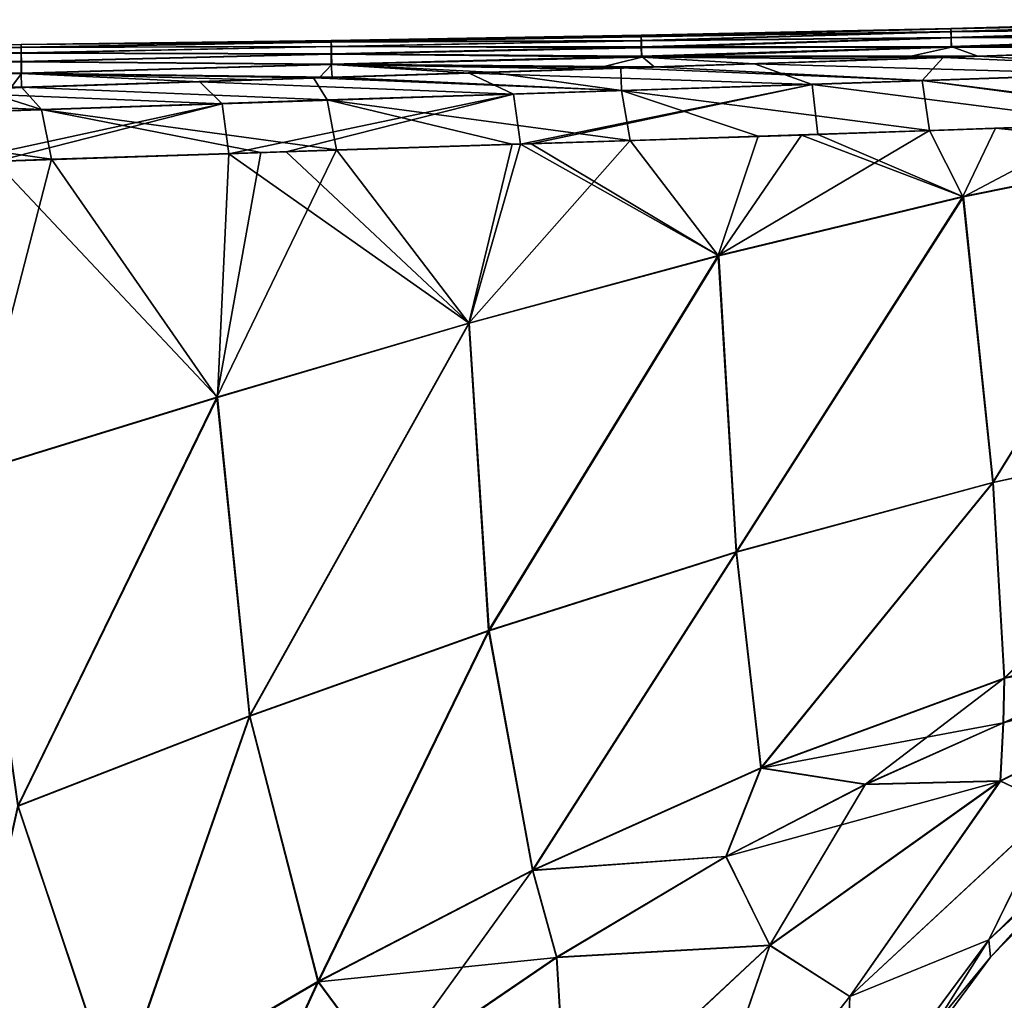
# Model space of a CAD drawing. Header units: millimetres. Extents: x -71 to 126, y -35 to 75.
# Tile 141 of 178: x 18 to 27, y 62 to 71. Entities that reach past the tile are written whole.
import ezdxf

# ---------------------------------------------------------------- set-up
doc = ezdxf.new("R2010")
doc.units = ezdxf.units.MM
doc.header["$LTSCALE"] = 52.536866
for name, color, linetype in [('181', 7, 'CONTINUOUS'), ('182', 7, 'CONTINUOUS'), ('183', 7, 'CONTINUOUS'), ('186', 7, 'CONTINUOUS'), ('188', 7, 'CONTINUOUS'), ('189', 7, 'CONTINUOUS'), ('193', 7, 'CONTINUOUS'), ('216', 7, 'CONTINUOUS'), ('221', 7, 'CONTINUOUS')]:
    doc.layers.add(name, color=color, linetype=linetype)

msp = doc.modelspace()

# ---------------------------------------------------------------- linework, layer by layer
at = {"layer": '181', "linetype": 'Continuous'}
for points in [[(25.5023, 69.9751, 13.9412), (26.9166, 69.3722, 13.6435), (28.2357, 70.0707, 13.4156), (25.5023, 69.9751, 13.9412)], [(26.9166, 69.3722, 13.6435), (29.1992, 69.8314, 13.2788), (28.2357, 70.0707, 13.4156), (26.9166, 69.3722, 13.6435)], [(22.7236, 69.8842, 14.6911), (24.5427, 68.7981, 14.1748), (25.3451, 69.9698, 13.9777), (22.7236, 69.8842, 14.6911)], [(24.5427, 68.7981, 14.1748), (26.9166, 69.3722, 13.6435), (25.3451, 69.9698, 13.9777), (24.5427, 68.7981, 14.1748)], [(25.3451, 69.9698, 13.9777), (26.9166, 69.3722, 13.6435), (25.5023, 69.9751, 13.9412), (25.3451, 69.9698, 13.9777)], [(19.7926, 69.7887, 15.733), (22.1232, 68.1437, 14.8827), (20.3474, 69.8068, 15.5151), (19.7926, 69.7887, 15.733)], [(20.3474, 69.8068, 15.5151), (22.1232, 68.1437, 14.8827), (22.6217, 69.8809, 14.7229), (20.3474, 69.8068, 15.5151)], [(22.1232, 68.1437, 14.8827), (24.5427, 68.7981, 14.1748), (22.6217, 69.8809, 14.7229), (22.1232, 68.1437, 14.8827)], [(22.6217, 69.8809, 14.7229), (24.5427, 68.7981, 14.1748), (22.7236, 69.8842, 14.6911), (22.6217, 69.8809, 14.7229)], [(17.2889, 66.6863, 16.8435), (19.6813, 67.4233, 15.7776), (17.5267, 69.7125, 16.7292), (17.2889, 66.6863, 16.8435)], [(17.5267, 69.7125, 16.7292), (19.6813, 67.4233, 15.7776), (19.7926, 69.7887, 15.733), (17.5267, 69.7125, 16.7292)], [(19.6813, 67.4233, 15.7776), (22.1232, 68.1437, 14.8827), (19.7926, 69.7887, 15.733), (19.6813, 67.4233, 15.7776)]]:
    msp.add_3dface(points, dxfattribs=at)
at = {"layer": '182', "linetype": 'Continuous'}
for points in [[(29.1992, 69.8314, 13.2788), (26.9166, 69.3722, 13.6435), (27.2043, 66.5981, 12.7996), (29.1992, 69.8314, 13.2788)], [(29.7781, 67.1564, 12.347), (29.1992, 69.8314, 13.2788), (27.2043, 66.5981, 12.7996), (29.7781, 67.1564, 12.347)], [(26.9166, 69.3722, 13.6435), (24.5427, 68.7981, 14.1748), (24.7165, 65.9237, 13.4381), (26.9166, 69.3722, 13.6435)], [(27.2043, 66.5981, 12.7996), (26.9166, 69.3722, 13.6435), (24.7165, 65.9237, 13.4381), (27.2043, 66.5981, 12.7996)], [(24.5427, 68.7981, 14.1748), (22.1232, 68.1437, 14.8827), (22.3151, 65.161, 14.2463), (24.5427, 68.7981, 14.1748)], [(24.7165, 65.9237, 13.4381), (24.5427, 68.7981, 14.1748), (22.3151, 65.161, 14.2463), (24.7165, 65.9237, 13.4381)], [(22.1232, 68.1437, 14.8827), (19.6813, 67.4233, 15.7776), (19.996, 64.3329, 15.2101), (22.1232, 68.1437, 14.8827)], [(22.3151, 65.161, 14.2463), (22.1232, 68.1437, 14.8827), (19.996, 64.3329, 15.2101), (22.3151, 65.161, 14.2463)], [(19.6813, 67.4233, 15.7776), (17.2889, 66.6863, 16.8435), (17.7496, 63.4596, 16.3206), (19.6813, 67.4233, 15.7776)], [(19.996, 64.3329, 15.2101), (19.6813, 67.4233, 15.7776), (17.7496, 63.4596, 16.3206), (19.996, 64.3329, 15.2101)], [(29.7781, 67.1564, 12.347), (27.2043, 66.5981, 12.7996), (27.314, 64.6987, 10.6168), (29.7781, 67.1564, 12.347)], [(27.2043, 66.5981, 12.7996), (24.7165, 65.9237, 13.4381), (24.9557, 63.8288, 11.4393), (27.2043, 66.5981, 12.7996)], [(27.314, 64.6987, 10.6168), (27.2043, 66.5981, 12.7996), (24.9557, 63.8288, 11.4393), (27.314, 64.6987, 10.6168)], [(24.7165, 65.9237, 13.4381), (22.3151, 65.161, 14.2463), (22.7401, 62.8364, 12.4564), (24.7165, 65.9237, 13.4381)], [(24.9557, 63.8288, 11.4393), (24.7165, 65.9237, 13.4381), (22.7401, 62.8364, 12.4564), (24.9557, 63.8288, 11.4393)], [(22.3151, 65.161, 14.2463), (19.996, 64.3329, 15.2101), (20.6598, 61.755, 13.624), (22.3151, 65.161, 14.2463)], [(22.7401, 62.8364, 12.4564), (22.3151, 65.161, 14.2463), (20.6598, 61.755, 13.624), (22.7401, 62.8364, 12.4564)], [(29.9101, 65.1627, 8.7662), (27.314, 64.6987, 10.6168), (27.3044, 64.2669, 9.4515), (29.9101, 65.1627, 8.7662)], [(27.314, 64.6987, 10.6168), (24.9557, 63.8288, 11.4393), (27.3044, 64.2669, 9.4515), (27.314, 64.6987, 10.6168)], [(19.996, 64.3329, 15.2101), (17.7496, 63.4596, 16.3206), (18.702, 60.6134, 14.9023), (19.996, 64.3329, 15.2101)], [(20.6598, 61.755, 13.624), (19.996, 64.3329, 15.2101), (18.702, 60.6134, 14.9023), (20.6598, 61.755, 13.624)], [(27.3044, 64.2669, 9.4515), (24.9557, 63.8288, 11.4393), (25.9685, 63.6701, 9.9423), (27.3044, 64.2669, 9.4515)], [(24.9557, 63.8288, 11.4393), (22.7401, 62.8364, 12.4564), (24.6151, 62.9705, 10.5412), (24.9557, 63.8288, 11.4393)], [(25.9685, 63.6701, 9.9423), (24.9557, 63.8288, 11.4393), (24.6151, 62.9705, 10.5412), (25.9685, 63.6701, 9.9423)], [(18.702, 60.6134, 14.9023), (17.7496, 63.4596, 16.3206), (16.8513, 59.4399, 16.2626), (18.702, 60.6134, 14.9023)], [(24.6151, 62.9705, 10.5412), (22.7401, 62.8364, 12.4564), (22.9727, 61.9921, 11.4099), (24.6151, 62.9705, 10.5412)], [(22.7401, 62.8364, 12.4564), (20.6598, 61.755, 13.624), (22.9727, 61.9921, 11.4099), (22.7401, 62.8364, 12.4564)], [(22.9727, 61.9921, 11.4099), (20.6598, 61.755, 13.624), (21.3196, 60.8633, 12.4443), (22.9727, 61.9921, 11.4099)], [(20.6598, 61.755, 13.624), (18.702, 60.6134, 14.9023), (19.6681, 59.5945, 13.6383), (20.6598, 61.755, 13.624)], [(21.3196, 60.8633, 12.4443), (20.6598, 61.755, 13.624), (19.6681, 59.5945, 13.6383), (21.3196, 60.8633, 12.4443)]]:
    msp.add_3dface(points, dxfattribs=at)
at = {"layer": '183', "linetype": 'Continuous'}
for points in [[(29.9101, 65.1627, 8.7662), (27.3044, 64.2669, 9.4515), (29.7751, 64.9408, 6.7272), (29.9101, 65.1627, 8.7662)], [(29.7751, 64.9408, 6.7272), (27.3044, 64.2669, 9.4515), (27.2747, 63.7027, 7.5161), (29.7751, 64.9408, 6.7272)], [(27.799, 63.4546, 5.1821), (29.7751, 64.9408, 6.7272), (27.2747, 63.7027, 7.5161), (27.799, 63.4546, 5.1821)], [(27.3044, 64.2669, 9.4515), (25.9685, 63.6701, 9.9423), (27.2747, 63.7027, 7.5161), (27.3044, 64.2669, 9.4515)], [(28.7944, 63.7661, 2.1098), (27.1612, 62.1618, 2.399), (28.9726, 63.8249, -0.0003), (28.7944, 63.7661, 2.1098)], [(28.9726, 63.8249, -0.0003), (27.1612, 62.1618, 2.399), (27.1781, 61.9954, -0.0002), (28.9726, 63.8249, -0.0003)], [(25.9685, 63.6701, 9.9423), (24.6151, 62.9705, 10.5412), (27.2747, 63.7027, 7.5161), (25.9685, 63.6701, 9.9423)], [(27.2747, 63.7027, 7.5161), (24.6151, 62.9705, 10.5412), (25.0399, 62.1077, 8.5221), (27.2747, 63.7027, 7.5161)], [(25.8145, 61.6131, 5.9759), (27.2747, 63.7027, 7.5161), (25.0399, 62.1077, 8.5221), (25.8145, 61.6131, 5.9759)], [(25.8145, 61.6131, 5.9759), (27.799, 63.4546, 5.1821), (27.2747, 63.7027, 7.5161), (25.8145, 61.6131, 5.9759)], [(28.7944, 63.7661, 2.1098), (27.799, 63.4546, 5.1821), (27.1612, 62.1618, 2.399), (28.7944, 63.7661, 2.1098)], [(27.799, 63.4546, 5.1821), (25.8145, 61.6131, 5.9759), (27.1612, 62.1618, 2.399), (27.799, 63.4546, 5.1821)], [(24.6151, 62.9705, 10.5412), (22.9727, 61.9921, 11.4099), (25.0399, 62.1077, 8.5221), (24.6151, 62.9705, 10.5412)], [(25.0399, 62.1077, 8.5221), (22.9727, 61.9921, 11.4099), (23.0756, 60.2745, 9.696), (25.0399, 62.1077, 8.5221)], [(24.135, 59.4834, 6.8636), (25.0399, 62.1077, 8.5221), (23.0756, 60.2745, 9.696), (24.135, 59.4834, 6.8636)], [(24.135, 59.4834, 6.8636), (25.8145, 61.6131, 5.9759), (25.0399, 62.1077, 8.5221), (24.135, 59.4834, 6.8636)], [(27.1612, 62.1618, 2.399), (25.8145, 61.6131, 5.9759), (25.7583, 60.2667, 2.7097), (27.1612, 62.1618, 2.399)], [(27.1612, 62.1618, 2.399), (25.7583, 60.2667, 2.7097), (27.1781, 61.9954, -0.0002), (27.1612, 62.1618, 2.399)], [(22.9727, 61.9921, 11.4099), (21.3196, 60.8633, 12.4443), (23.0756, 60.2745, 9.696), (22.9727, 61.9921, 11.4099)], [(27.1781, 61.9954, -0.0002), (25.7583, 60.2667, 2.7097), (26.3255, 60.8394, -0.0002), (27.1781, 61.9954, -0.0002)], [(25.8145, 61.6131, 5.9759), (24.135, 59.4834, 6.8636), (25.7583, 60.2667, 2.7097), (25.8145, 61.6131, 5.9759)]]:
    msp.add_3dface(points, dxfattribs=at)
at = {"layer": '186', "linetype": 'Continuous'}
for points in [[(29.3835, 70.1138, -13.2544), (29.1937, 69.8338, -13.2784), (27.2258, 70.0369, -13.5839), (29.3835, 70.1138, -13.2544)], [(26.9111, 69.3747, -13.6426), (24.5372, 68.8007, -14.1733), (26.5862, 70.015, -13.7059), (26.9111, 69.3747, -13.6426)], [(26.5862, 70.015, -13.7059), (24.5372, 68.8007, -14.1733), (24.9251, 69.9591, -14.0757), (26.5862, 70.015, -13.7059)], [(27.2258, 70.0369, -13.5839), (26.9111, 69.3747, -13.6426), (26.5862, 70.015, -13.7059), (27.2258, 70.0369, -13.5839)], [(29.1937, 69.8338, -13.2784), (26.9111, 69.3747, -13.6426), (27.2258, 70.0369, -13.5839), (29.1937, 69.8338, -13.2784)], [(24.5372, 68.8007, -14.1733), (22.1176, 68.1464, -14.8806), (23.684, 69.9182, -14.403), (24.5372, 68.8007, -14.1733)], [(23.684, 69.9182, -14.403), (22.1176, 68.1464, -14.8806), (22.539, 69.8812, -14.7448), (23.684, 69.9182, -14.403)], [(24.9251, 69.9591, -14.0757), (24.5372, 68.8007, -14.1733), (23.684, 69.9182, -14.403), (24.9251, 69.9591, -14.0757)], [(22.1176, 68.1464, -14.8806), (19.6757, 67.4263, -15.7747), (20.8353, 69.826, -15.3266), (22.1176, 68.1464, -14.8806)], [(20.8353, 69.826, -15.3266), (19.6757, 67.4263, -15.7747), (20.101, 69.8019, -15.6053), (20.8353, 69.826, -15.3266)], [(22.539, 69.8812, -14.7448), (22.1176, 68.1464, -14.8806), (20.8353, 69.826, -15.3266), (22.539, 69.8812, -14.7448)], [(19.6757, 67.4263, -15.7747), (17.2831, 66.6895, -16.84), (18.0723, 69.735, -16.4668), (19.6757, 67.4263, -15.7747)], [(18.0723, 69.735, -16.4668), (17.2831, 66.6895, -16.84), (17.6463, 69.7205, -16.6655), (18.0723, 69.735, -16.4668)], [(20.101, 69.8019, -15.6053), (19.6757, 67.4263, -15.7747), (18.0723, 69.735, -16.4668), (20.101, 69.8019, -15.6053)]]:
    msp.add_3dface(points, dxfattribs=at)
at = {"layer": '188', "linetype": 'Continuous'}
for points in [[(26.9111, 69.3747, -13.6426), (29.1937, 69.8338, -13.2784), (27.2002, 66.6006, -12.7991), (26.9111, 69.3747, -13.6426)], [(27.2002, 66.6006, -12.7991), (29.1937, 69.8338, -13.2784), (29.7741, 67.1589, -12.3472), (27.2002, 66.6006, -12.7991)], [(24.5372, 68.8007, -14.1733), (26.9111, 69.3747, -13.6426), (24.7122, 65.9264, -13.437), (24.5372, 68.8007, -14.1733)], [(24.7122, 65.9264, -13.437), (26.9111, 69.3747, -13.6426), (27.2002, 66.6006, -12.7991), (24.7122, 65.9264, -13.437)], [(22.1176, 68.1464, -14.8806), (24.5372, 68.8007, -14.1733), (22.3106, 65.1639, -14.2445), (22.1176, 68.1464, -14.8806)], [(22.3106, 65.1639, -14.2445), (24.5372, 68.8007, -14.1733), (24.7122, 65.9264, -13.437), (22.3106, 65.1639, -14.2445)], [(19.6757, 67.4263, -15.7747), (22.1176, 68.1464, -14.8806), (19.9911, 64.336, -15.2077), (19.6757, 67.4263, -15.7747)], [(19.9911, 64.336, -15.2077), (22.1176, 68.1464, -14.8806), (22.3106, 65.1639, -14.2445), (19.9911, 64.336, -15.2077)], [(17.2831, 66.6895, -16.84), (19.6757, 67.4263, -15.7747), (17.7444, 63.4628, -16.3177), (17.2831, 66.6895, -16.84)], [(17.7444, 63.4628, -16.3177), (19.6757, 67.4263, -15.7747), (19.9911, 64.336, -15.2077), (17.7444, 63.4628, -16.3177)], [(27.2002, 66.6006, -12.7991), (29.7741, 67.1589, -12.3472), (27.3106, 64.7008, -10.6167), (27.2002, 66.6006, -12.7991)], [(27.3106, 64.7008, -10.6167), (29.7741, 67.1589, -12.3472), (29.8103, 65.4046, -10.0327), (27.3106, 64.7008, -10.6167)], [(24.7122, 65.9264, -13.437), (27.2002, 66.6006, -12.7991), (24.9521, 63.8311, -11.4386), (24.7122, 65.9264, -13.437)], [(24.9521, 63.8311, -11.4386), (27.2002, 66.6006, -12.7991), (27.3106, 64.7008, -10.6167), (24.9521, 63.8311, -11.4386)], [(22.3106, 65.1639, -14.2445), (24.7122, 65.9264, -13.437), (22.7361, 62.8389, -12.4552), (22.3106, 65.1639, -14.2445)], [(22.7361, 62.8389, -12.4552), (24.7122, 65.9264, -13.437), (24.9521, 63.8311, -11.4386), (22.7361, 62.8389, -12.4552)], [(27.3106, 64.7008, -10.6167), (29.8103, 65.4046, -10.0327), (27.3014, 64.2688, -9.4515), (27.3106, 64.7008, -10.6167)], [(27.3014, 64.2688, -9.4515), (29.8103, 65.4046, -10.0327), (29.9074, 65.1645, -8.7669), (27.3014, 64.2688, -9.4515)], [(19.9911, 64.336, -15.2077), (22.3106, 65.1639, -14.2445), (20.6555, 61.7577, -13.6224), (19.9911, 64.336, -15.2077)], [(20.6555, 61.7577, -13.6224), (22.3106, 65.1639, -14.2445), (22.7361, 62.8389, -12.4552), (20.6555, 61.7577, -13.6224)], [(24.9521, 63.8311, -11.4386), (27.3106, 64.7008, -10.6167), (25.9653, 63.6721, -9.9419), (24.9521, 63.8311, -11.4386)], [(25.9653, 63.6721, -9.9419), (27.3106, 64.7008, -10.6167), (27.3014, 64.2688, -9.4515), (25.9653, 63.6721, -9.9419)], [(17.7444, 63.4628, -16.3177), (19.9911, 64.336, -15.2077), (18.6973, 60.6163, -14.9003), (17.7444, 63.4628, -16.3177)], [(18.6973, 60.6163, -14.9003), (19.9911, 64.336, -15.2077), (20.6555, 61.7577, -13.6224), (18.6973, 60.6163, -14.9003)], [(22.7361, 62.8389, -12.4552), (24.9521, 63.8311, -11.4386), (24.6117, 62.9726, -10.5406), (22.7361, 62.8389, -12.4552)], [(24.6117, 62.9726, -10.5406), (24.9521, 63.8311, -11.4386), (25.9653, 63.6721, -9.9419), (24.6117, 62.9726, -10.5406)], [(16.8462, 59.4432, -16.2602), (17.7444, 63.4628, -16.3177), (18.6973, 60.6163, -14.9003), (16.8462, 59.4432, -16.2602)], [(22.9691, 61.9943, -11.4089), (22.7361, 62.8389, -12.4552), (24.6117, 62.9726, -10.5406), (22.9691, 61.9943, -11.4089)], [(20.6555, 61.7577, -13.6224), (22.7361, 62.8389, -12.4552), (21.3157, 60.8658, -12.443), (20.6555, 61.7577, -13.6224)], [(21.3157, 60.8658, -12.443), (22.7361, 62.8389, -12.4552), (22.9691, 61.9943, -11.4089), (21.3157, 60.8658, -12.443)], [(18.6973, 60.6163, -14.9003), (20.6555, 61.7577, -13.6224), (19.6638, 59.5972, -13.6368), (18.6973, 60.6163, -14.9003)], [(19.6638, 59.5972, -13.6368), (20.6555, 61.7577, -13.6224), (21.3157, 60.8658, -12.443), (19.6638, 59.5972, -13.6368)]]:
    msp.add_3dface(points, dxfattribs=at)
at = {"layer": '189', "linetype": 'Continuous'}
for points in [[(27.3014, 64.2688, -9.4515), (29.9074, 65.1645, -8.7669), (29.7729, 64.9422, -6.7278), (27.3014, 64.2688, -9.4515)], [(27.2723, 63.7042, -7.5162), (27.3014, 64.2688, -9.4515), (29.7729, 64.9422, -6.7278), (27.2723, 63.7042, -7.5162)], [(27.7973, 63.4556, -5.1824), (27.2723, 63.7042, -7.5162), (29.7729, 64.9422, -6.7278), (27.7973, 63.4556, -5.1824)], [(25.9653, 63.6721, -9.9419), (27.3014, 64.2688, -9.4515), (27.2723, 63.7042, -7.5162), (25.9653, 63.6721, -9.9419)], [(28.9726, 63.8249, -0.0003), (27.1781, 61.9954, -0.0002), (28.7949, 63.7675, -2.1102), (28.9726, 63.8249, -0.0003)], [(25.0371, 62.1094, -8.5218), (25.9653, 63.6721, -9.9419), (27.2723, 63.7042, -7.5162), (25.0371, 62.1094, -8.5218)], [(25.8126, 61.6143, -5.9759), (25.0371, 62.1094, -8.5218), (27.2723, 63.7042, -7.5162), (25.8126, 61.6143, -5.9759)], [(27.7973, 63.4556, -5.1824), (25.8126, 61.6143, -5.9759), (27.2723, 63.7042, -7.5162), (27.7973, 63.4556, -5.1824)], [(28.7949, 63.7675, -2.1102), (27.1781, 61.9954, -0.0002), (27.1621, 62.1642, -2.399), (28.7949, 63.7675, -2.1102)], [(28.7949, 63.7675, -2.1102), (27.1621, 62.1642, -2.399), (27.7973, 63.4556, -5.1824), (28.7949, 63.7675, -2.1102)], [(24.6117, 62.9726, -10.5406), (25.9653, 63.6721, -9.9419), (25.0371, 62.1094, -8.5218), (24.6117, 62.9726, -10.5406)], [(27.7973, 63.4556, -5.1824), (27.1621, 62.1642, -2.399), (25.8126, 61.6143, -5.9759), (27.7973, 63.4556, -5.1824)], [(22.9691, 61.9943, -11.4089), (24.6117, 62.9726, -10.5406), (25.0371, 62.1094, -8.5218), (22.9691, 61.9943, -11.4089)], [(27.1621, 62.1642, -2.399), (26.3255, 60.8394, -0.0002), (25.7593, 60.2701, -2.7095), (27.1621, 62.1642, -2.399)], [(27.1621, 62.1642, -2.399), (25.7593, 60.2701, -2.7095), (25.8126, 61.6143, -5.9759), (27.1621, 62.1642, -2.399)], [(27.1781, 61.9954, -0.0002), (26.3255, 60.8394, -0.0002), (27.1621, 62.1642, -2.399), (27.1781, 61.9954, -0.0002)], [(23.0725, 60.2764, -9.6954), (22.9691, 61.9943, -11.4089), (25.0371, 62.1094, -8.5218), (23.0725, 60.2764, -9.6954)], [(24.1329, 59.4848, -6.8636), (23.0725, 60.2764, -9.6954), (25.0371, 62.1094, -8.5218), (24.1329, 59.4848, -6.8636)], [(25.8126, 61.6143, -5.9759), (24.1329, 59.4848, -6.8636), (25.0371, 62.1094, -8.5218), (25.8126, 61.6143, -5.9759)], [(21.3157, 60.8658, -12.443), (22.9691, 61.9943, -11.4089), (23.0725, 60.2764, -9.6954), (21.3157, 60.8658, -12.443)], [(25.8126, 61.6143, -5.9759), (25.7593, 60.2701, -2.7095), (24.1329, 59.4848, -6.8636), (25.8126, 61.6143, -5.9759)]]:
    msp.add_3dface(points, dxfattribs=at)
at = {"layer": '193', "linetype": 'Continuous'}
for points in [[(29.7974, 71.0891, -1.3875), (29.7978, 71.0631, -4.2116), (26.7947, 71.0027, -1.4088), (29.7974, 71.0891, -1.3875)], [(26.7951, 71.0017, 1.5537), (29.7974, 71.0891, -1.3875), (26.7947, 71.0027, -1.4088), (26.7951, 71.0017, 1.5537)], [(26.7947, 71.0027, -1.4088), (29.7978, 71.0631, -4.2116), (26.7949, 70.9744, -4.3712), (26.7947, 71.0027, -1.4088)], [(29.7978, 71.0631, -4.2116), (29.7991, 71.0104, -7.0353), (26.7949, 70.9744, -4.3712), (29.7978, 71.0631, -4.2116)], [(29.7979, 71.0886, 1.4366), (29.7974, 71.0891, -1.3875), (26.7951, 71.0017, 1.5537), (29.7979, 71.0886, 1.4366)], [(29.7992, 71.0616, 4.2607), (29.7979, 71.0886, 1.4366), (26.7951, 71.0017, 1.5537), (29.7992, 71.0616, 4.2607)], [(26.7964, 70.9715, 4.5161), (29.7992, 71.0616, 4.2607), (26.7951, 71.0017, 1.5537), (26.7964, 70.9715, 4.5161)], [(29.8014, 71.0079, 7.0843), (29.7992, 71.0616, 4.2607), (26.7964, 70.9715, 4.5161), (29.8014, 71.0079, 7.0843)], [(26.7947, 71.0027, -1.4088), (26.7949, 70.9744, -4.3712), (23.7901, 70.9262, -2.6705), (26.7947, 71.0027, -1.4088)], [(23.7903, 70.9378, 0.1202), (26.7947, 71.0027, -1.4088), (23.7901, 70.9262, -2.6705), (23.7903, 70.9378, 0.1202)], [(23.7901, 70.9262, -2.6705), (26.7949, 70.9744, -4.3712), (23.7904, 70.8887, -5.4611), (23.7901, 70.9262, -2.6705)], [(26.7951, 71.0017, 1.5537), (26.7947, 71.0027, -1.4088), (23.7903, 70.9378, 0.1202), (26.7951, 71.0017, 1.5537)], [(23.7911, 70.9235, 2.911), (26.7951, 71.0017, 1.5537), (23.7903, 70.9378, 0.1202), (23.7911, 70.9235, 2.911)], [(26.7949, 70.9744, -4.3712), (26.7959, 70.9169, -7.3332), (23.7904, 70.8887, -5.4611), (26.7949, 70.9744, -4.3712)], [(26.7964, 70.9715, 4.5161), (26.7951, 71.0017, 1.5537), (23.7911, 70.9235, 2.911), (26.7964, 70.9715, 4.5161)], [(23.7923, 70.8832, 5.7015), (26.7964, 70.9715, 4.5161), (23.7911, 70.9235, 2.911), (23.7923, 70.8832, 5.7015)], [(26.7984, 70.912, 7.478), (26.7964, 70.9715, 4.5161), (23.7923, 70.8832, 5.7015), (26.7984, 70.912, 7.478)], [(26.7949, 70.9744, -4.3712), (29.7991, 71.0104, -7.0353), (26.7959, 70.9169, -7.3332), (26.7949, 70.9744, -4.3712)], [(29.7991, 71.0104, -7.0353), (29.8012, 70.9312, -9.8583), (26.7959, 70.9169, -7.3332), (29.7991, 71.0104, -7.0353)], [(26.7984, 70.912, 7.478), (29.8014, 71.0079, 7.0843), (26.7964, 70.9715, 4.5161), (26.7984, 70.912, 7.478)], [(29.8044, 70.9277, 9.9074), (29.8014, 71.0079, 7.0843), (26.7984, 70.912, 7.478), (29.8044, 70.9277, 9.9074)], [(20.784, 70.887, 0.0124), (20.7837, 70.8729, -2.9339), (17.7771, 70.8489, -1.4247), (20.784, 70.887, 0.0124)], [(17.7773, 70.8484, 1.4713), (20.784, 70.887, 0.0124), (17.7771, 70.8489, -1.4247), (17.7773, 70.8484, 1.4713)], [(20.7837, 70.8729, -2.9339), (20.7839, 70.8299, -5.88), (17.7771, 70.8215, -4.3206), (20.7837, 70.8729, -2.9339)], [(17.7771, 70.8489, -1.4247), (20.7837, 70.8729, -2.9339), (17.7771, 70.8215, -4.3206), (17.7771, 70.8489, -1.4247)], [(20.7847, 70.8721, 2.9588), (20.784, 70.887, 0.0124), (17.7773, 70.8484, 1.4713), (20.7847, 70.8721, 2.9588)], [(17.7777, 70.82, 4.3672), (20.7847, 70.8721, 2.9588), (17.7773, 70.8484, 1.4713), (17.7777, 70.82, 4.3672)], [(20.7857, 70.8284, 5.9049), (20.7847, 70.8721, 2.9588), (17.7777, 70.82, 4.3672), (20.7857, 70.8284, 5.9049)], [(23.7901, 70.9262, -2.6705), (23.7904, 70.8887, -5.4611), (20.7837, 70.8729, -2.9339), (23.7901, 70.9262, -2.6705)], [(20.784, 70.887, 0.0124), (23.7901, 70.9262, -2.6705), (20.7837, 70.8729, -2.9339), (20.784, 70.887, 0.0124)], [(20.7837, 70.8729, -2.9339), (23.7904, 70.8887, -5.4611), (20.7839, 70.8299, -5.88), (20.7837, 70.8729, -2.9339)], [(23.7904, 70.8887, -5.4611), (23.7912, 70.8251, -8.2511), (20.7839, 70.8299, -5.88), (23.7904, 70.8887, -5.4611)], [(23.7903, 70.9378, 0.1202), (23.7901, 70.9262, -2.6705), (20.784, 70.887, 0.0124), (23.7903, 70.9378, 0.1202)], [(20.7847, 70.8721, 2.9588), (23.7903, 70.9378, 0.1202), (20.784, 70.887, 0.0124), (20.7847, 70.8721, 2.9588)], [(23.7911, 70.9235, 2.911), (23.7903, 70.9378, 0.1202), (20.7847, 70.8721, 2.9588), (23.7911, 70.9235, 2.911)], [(23.7923, 70.8832, 5.7015), (23.7911, 70.9235, 2.911), (20.7847, 70.8721, 2.9588), (23.7923, 70.8832, 5.7015)], [(20.7857, 70.8284, 5.9049), (23.7923, 70.8832, 5.7015), (20.7847, 70.8721, 2.9588), (20.7857, 70.8284, 5.9049)], [(23.794, 70.8169, 8.4915), (23.7923, 70.8832, 5.7015), (20.7857, 70.8284, 5.9049), (23.794, 70.8169, 8.4915)], [(23.7904, 70.8887, -5.4611), (26.7959, 70.9169, -7.3332), (23.7912, 70.8251, -8.2511), (23.7904, 70.8887, -5.4611)], [(26.7959, 70.9169, -7.3332), (26.7977, 70.8302, -10.2944), (23.7912, 70.8251, -8.2511), (26.7959, 70.9169, -7.3332)], [(23.794, 70.8169, 8.4915), (26.7984, 70.912, 7.478), (23.7923, 70.8832, 5.7015), (23.794, 70.8169, 8.4915)], [(26.8011, 70.8233, 10.4392), (26.7984, 70.912, 7.478), (23.794, 70.8169, 8.4915), (26.8011, 70.8233, 10.4392)], [(26.7959, 70.9169, -7.3332), (29.8012, 70.9312, -9.8583), (26.7977, 70.8302, -10.2944), (26.7959, 70.9169, -7.3332)], [(29.8012, 70.9312, -9.8583), (29.9558, 70.8377, -12.5033), (26.7977, 70.8302, -10.2944), (29.8012, 70.9312, -9.8583)], [(26.8011, 70.8233, 10.4392), (29.8044, 70.9277, 9.9074), (26.7984, 70.912, 7.478), (26.8011, 70.8233, 10.4392)], [(29.5492, 70.8195, 12.5717), (29.8044, 70.9277, 9.9074), (26.8011, 70.8233, 10.4392), (29.5492, 70.8195, 12.5717)], [(14.7645, 70.7754, -5.8655), (17.7774, 70.7661, -7.216), (14.7644, 70.7044, -8.7833), (14.7645, 70.7754, -5.8655)], [(17.7774, 70.7661, -7.216), (17.778, 70.6827, -10.1109), (14.7644, 70.7044, -8.7833), (17.7774, 70.7661, -7.216)], [(17.7771, 70.8215, -4.3206), (17.7774, 70.7661, -7.216), (14.7645, 70.7754, -5.8655), (17.7771, 70.8215, -4.3206)], [(14.7648, 70.818, -2.9471), (17.7771, 70.8215, -4.3206), (14.7645, 70.7754, -5.8655), (14.7648, 70.818, -2.9471)], [(17.7771, 70.8489, -1.4247), (17.7771, 70.8215, -4.3206), (14.7648, 70.818, -2.9471), (17.7771, 70.8489, -1.4247)], [(14.7652, 70.8323, -0.0284), (17.7771, 70.8489, -1.4247), (14.7648, 70.818, -2.9471), (14.7652, 70.8323, -0.0284)], [(17.7773, 70.8484, 1.4713), (17.7771, 70.8489, -1.4247), (14.7652, 70.8323, -0.0284), (17.7773, 70.8484, 1.4713)], [(14.7658, 70.8181, 2.8903), (17.7773, 70.8484, 1.4713), (14.7652, 70.8323, -0.0284), (14.7658, 70.8181, 2.8903)], [(17.7777, 70.82, 4.3672), (17.7773, 70.8484, 1.4713), (14.7658, 70.8181, 2.8903), (17.7777, 70.82, 4.3672)], [(14.7664, 70.7755, 5.8086), (17.7777, 70.82, 4.3672), (14.7658, 70.8181, 2.8903), (14.7664, 70.7755, 5.8086)], [(17.7784, 70.7636, 7.2627), (17.7777, 70.82, 4.3672), (14.7664, 70.7755, 5.8086), (17.7784, 70.7636, 7.2627)], [(14.7672, 70.7045, 8.7265), (17.7784, 70.7636, 7.2627), (14.7664, 70.7755, 5.8086), (14.7672, 70.7045, 8.7265)], [(17.7794, 70.6793, 10.1574), (17.7784, 70.7636, 7.2627), (14.7672, 70.7045, 8.7265), (17.7794, 70.6793, 10.1574)], [(17.7771, 70.8215, -4.3206), (20.7839, 70.8299, -5.88), (17.7774, 70.7661, -7.216), (17.7771, 70.8215, -4.3206)], [(20.7839, 70.8299, -5.88), (20.7844, 70.758, -8.8255), (17.7774, 70.7661, -7.216), (20.7839, 70.8299, -5.88)], [(17.7774, 70.7661, -7.216), (20.7844, 70.758, -8.8255), (17.778, 70.6827, -10.1109), (17.7774, 70.7661, -7.216)], [(17.7784, 70.7636, 7.2627), (20.7857, 70.8284, 5.9049), (17.7777, 70.82, 4.3672), (17.7784, 70.7636, 7.2627)], [(20.7844, 70.758, -8.8255), (20.7854, 70.6571, -11.7702), (17.778, 70.6827, -10.1109), (20.7844, 70.758, -8.8255)], [(20.7872, 70.7556, 8.8504), (20.7857, 70.8284, 5.9049), (17.7784, 70.7636, 7.2627), (20.7872, 70.7556, 8.8504)], [(17.7794, 70.6793, 10.1574), (20.7872, 70.7556, 8.8504), (17.7784, 70.7636, 7.2627), (17.7794, 70.6793, 10.1574)], [(20.7839, 70.8299, -5.88), (23.7912, 70.8251, -8.2511), (20.7844, 70.758, -8.8255), (20.7839, 70.8299, -5.88)], [(23.7912, 70.8251, -8.2511), (23.7926, 70.7357, -11.0405), (20.7844, 70.758, -8.8255), (23.7912, 70.8251, -8.2511)], [(20.7844, 70.758, -8.8255), (23.7926, 70.7357, -11.0405), (20.7854, 70.6571, -11.7702), (20.7844, 70.758, -8.8255)], [(20.7872, 70.7556, 8.8504), (23.794, 70.8169, 8.4915), (20.7857, 70.8284, 5.9049), (20.7872, 70.7556, 8.8504)], [(23.7963, 70.7247, 11.2808), (23.794, 70.8169, 8.4915), (20.7872, 70.7556, 8.8504), (23.7963, 70.7247, 11.2808)], [(23.7912, 70.8251, -8.2511), (26.7977, 70.8302, -10.2944), (23.7926, 70.7357, -11.0405), (23.7912, 70.8251, -8.2511)], [(26.7977, 70.8302, -10.2944), (27.0569, 70.735, -12.9322), (23.7926, 70.7357, -11.0405), (26.7977, 70.8302, -10.2944)], [(23.7963, 70.7247, 11.2808), (26.8011, 70.8233, 10.4392), (23.794, 70.8169, 8.4915), (23.7963, 70.7247, 11.2808)], [(26.2763, 70.7061, 13.0835), (26.8011, 70.8233, 10.4392), (23.7963, 70.7247, 11.2808), (26.2763, 70.7061, 13.0835)], [(26.2763, 70.7061, 13.0835), (29.5492, 70.8195, 12.5717), (26.8011, 70.8233, 10.4392), (26.2763, 70.7061, 13.0835)], [(27.9589, 70.7631, 12.789), (29.5492, 70.8195, 12.5717), (26.2763, 70.7061, 13.0835), (27.9589, 70.7631, 12.789)], [(26.7977, 70.8302, -10.2944), (29.9558, 70.8377, -12.5033), (29.6221, 70.8255, -12.5405), (26.7977, 70.8302, -10.2944)], [(27.0569, 70.735, -12.9322), (26.7977, 70.8302, -10.2944), (29.6221, 70.8255, -12.5405), (27.0569, 70.735, -12.9322)], [(14.7644, 70.7044, -8.7833), (17.778, 70.6827, -10.1109), (14.7643, 70.6051, -11.7003), (14.7644, 70.7044, -8.7833)], [(17.778, 70.6827, -10.1109), (17.7788, 70.5714, -13.0047), (14.7643, 70.6051, -11.7003), (17.778, 70.6827, -10.1109)], [(14.768, 70.6052, 11.6435), (17.7794, 70.6793, 10.1574), (14.7672, 70.7045, 8.7265), (14.768, 70.6052, 11.6435)], [(17.7806, 70.567, 13.0513), (17.7794, 70.6793, 10.1574), (14.768, 70.6052, 11.6435), (17.7806, 70.567, 13.0513)], [(17.778, 70.6827, -10.1109), (20.7854, 70.6571, -11.7702), (17.7788, 70.5714, -13.0047), (17.778, 70.6827, -10.1109)], [(20.7891, 70.654, 11.795), (20.7872, 70.7556, 8.8504), (17.7794, 70.6793, 10.1574), (20.7891, 70.654, 11.795)], [(17.7806, 70.567, 13.0513), (20.7891, 70.654, 11.795), (17.7794, 70.6793, 10.1574), (17.7806, 70.567, 13.0513)], [(23.7926, 70.7357, -11.0405), (23.9179, 70.6313, -13.6417), (20.7854, 70.6571, -11.7702), (23.7926, 70.7357, -11.0405)], [(20.7891, 70.654, 11.795), (23.7963, 70.7247, 11.2808), (20.7872, 70.7556, 8.8504), (20.7891, 70.654, 11.795)], [(23.3264, 70.6095, 13.8105), (23.7963, 70.7247, 11.2808), (20.7891, 70.654, 11.795), (23.3264, 70.6095, 13.8105)], [(23.3264, 70.6095, 13.8105), (24.8893, 70.6604, 13.3905), (23.7963, 70.7247, 11.2808), (23.3264, 70.6095, 13.8105)], [(23.7926, 70.7357, -11.0405), (27.0569, 70.735, -12.9322), (26.7195, 70.7235, -12.9952), (23.7926, 70.7357, -11.0405)], [(23.9179, 70.6313, -13.6417), (23.7926, 70.7357, -11.0405), (26.7195, 70.7235, -12.9952), (23.9179, 70.6313, -13.6417)], [(24.8893, 70.6604, 13.3905), (26.2763, 70.7061, 13.0835), (23.7963, 70.7247, 11.2808), (24.8893, 70.6604, 13.3905)], [(14.7643, 70.6051, -11.7003), (17.7788, 70.5714, -13.0047), (14.7644, 70.4773, -14.6162), (14.7643, 70.6051, -11.7003)], [(17.7788, 70.5714, -13.0047), (17.7806, 70.4339, -15.8648), (14.7644, 70.4773, -14.6162), (17.7788, 70.5714, -13.0047)], [(14.7691, 70.4774, 14.5594), (17.7806, 70.567, 13.0513), (14.768, 70.6052, 11.6435), (14.7691, 70.4774, 14.5594)], [(17.6779, 70.4273, 15.9162), (17.7806, 70.567, 13.0513), (14.7691, 70.4774, 14.5594), (17.6779, 70.4273, 15.9162)], [(17.6779, 70.4273, 15.9162), (19.5101, 70.4874, 15.1249), (17.7806, 70.567, 13.0513), (17.6779, 70.4273, 15.9162)], [(20.7854, 70.6571, -11.7702), (20.7926, 70.5317, -14.6266), (17.7788, 70.5714, -13.0047), (20.7854, 70.6571, -11.7702)], [(17.7788, 70.5714, -13.0047), (20.7926, 70.5317, -14.6266), (20.6125, 70.5259, -14.6926), (17.7788, 70.5714, -13.0047)], [(17.7806, 70.4339, -15.8648), (17.7788, 70.5714, -13.0047), (20.6125, 70.5259, -14.6926), (17.7806, 70.4339, -15.8648)], [(20.6679, 70.5248, 14.6751), (20.7891, 70.654, 11.795), (17.7806, 70.567, 13.0513), (20.6679, 70.5248, 14.6751)], [(20.0878, 70.5062, 14.895), (20.6679, 70.5248, 14.6751), (17.7806, 70.567, 13.0513), (20.0878, 70.5062, 14.895)], [(19.5101, 70.4874, 15.1249), (20.0878, 70.5062, 14.895), (17.7806, 70.567, 13.0513), (19.5101, 70.4874, 15.1249)], [(20.6679, 70.5248, 14.6751), (22.1222, 70.571, 14.1774), (20.7891, 70.654, 11.795), (20.6679, 70.5248, 14.6751)], [(20.7854, 70.6571, -11.7702), (23.9179, 70.6313, -13.6417), (23.5928, 70.6208, -13.7317), (20.7854, 70.6571, -11.7702)], [(20.7926, 70.5317, -14.6266), (20.7854, 70.6571, -11.7702), (22.3164, 70.5801, -14.1111), (20.7926, 70.5317, -14.6266)], [(22.3164, 70.5801, -14.1111), (20.7854, 70.6571, -11.7702), (23.5928, 70.6208, -13.7317), (22.3164, 70.5801, -14.1111)], [(22.1222, 70.571, 14.1774), (23.3264, 70.6095, 13.8105), (20.7891, 70.654, 11.795), (22.1222, 70.571, 14.1774)], [(14.7644, 70.4773, -14.6162), (17.7806, 70.4339, -15.8648), (17.3397, 70.4191, -16.0706), (14.7644, 70.4773, -14.6162)]]:
    msp.add_3dface(points, dxfattribs=at)
at = {"layer": '216', "linetype": 'Continuous'}
for points in [[(27.0569, 70.735, -12.9322), (29.6221, 70.8255, -12.5405), (29.4785, 70.6036, -13.0458), (27.0569, 70.735, -12.9322)], [(23.9179, 70.6313, -13.6417), (26.7195, 70.7235, -12.9952), (26.5168, 70.4992, -13.5205), (23.9179, 70.6313, -13.6417)], [(26.5168, 70.4992, -13.5205), (26.7195, 70.7235, -12.9952), (29.4785, 70.6036, -13.0458), (26.5168, 70.4992, -13.5205)], [(26.7195, 70.7235, -12.9952), (27.0569, 70.735, -12.9322), (29.4785, 70.6036, -13.0458), (26.7195, 70.7235, -12.9952)], [(20.7926, 70.5317, -14.6266), (22.3164, 70.5801, -14.1111), (23.6003, 70.4025, -14.2236), (20.7926, 70.5317, -14.6266)], [(22.3164, 70.5801, -14.1111), (23.5928, 70.6208, -13.7317), (23.6003, 70.4025, -14.2236), (22.3164, 70.5801, -14.1111)], [(23.5928, 70.6208, -13.7317), (23.9179, 70.6313, -13.6417), (26.5168, 70.4992, -13.5205), (23.5928, 70.6208, -13.7317)], [(23.6003, 70.4025, -14.2236), (23.5928, 70.6208, -13.7317), (26.5168, 70.4992, -13.5205), (23.6003, 70.4025, -14.2236)], [(29.5186, 70.1187, -13.2379), (26.5168, 70.4992, -13.5205), (29.4785, 70.6036, -13.0458), (29.5186, 70.1187, -13.2379)], [(17.7806, 70.4339, -15.8648), (20.6125, 70.5259, -14.6926), (20.7467, 70.3101, -15.1516), (17.7806, 70.4339, -15.8648)], [(20.6125, 70.5259, -14.6926), (20.7926, 70.5317, -14.6266), (23.6003, 70.4025, -14.2236), (20.6125, 70.5259, -14.6926)], [(20.7467, 70.3101, -15.1516), (20.6125, 70.5259, -14.6926), (23.6003, 70.4025, -14.2236), (20.7467, 70.3101, -15.1516)], [(26.5862, 70.015, -13.7059), (23.6003, 70.4025, -14.2236), (26.5168, 70.4992, -13.5205), (26.5862, 70.015, -13.7059)], [(29.5186, 70.1187, -13.2379), (29.3835, 70.1138, -13.2544), (26.5168, 70.4992, -13.5205), (29.5186, 70.1187, -13.2379)], [(29.3835, 70.1138, -13.2544), (26.5862, 70.015, -13.7059), (26.5168, 70.4992, -13.5205), (29.3835, 70.1138, -13.2544)], [(15.0868, 70.3397, -17.236), (17.3397, 70.4191, -16.0706), (17.9734, 70.2182, -16.2985), (15.0868, 70.3397, -17.236)], [(17.3397, 70.4191, -16.0706), (17.7806, 70.4339, -15.8648), (17.9734, 70.2182, -16.2985), (17.3397, 70.4191, -16.0706)], [(17.9734, 70.2182, -16.2985), (17.7806, 70.4339, -15.8648), (20.7467, 70.3101, -15.1516), (17.9734, 70.2182, -16.2985)], [(23.684, 69.9182, -14.403), (20.7467, 70.3101, -15.1516), (23.6003, 70.4025, -14.2236), (23.684, 69.9182, -14.403)], [(26.5862, 70.015, -13.7059), (24.9251, 69.9591, -14.0757), (23.6003, 70.4025, -14.2236), (26.5862, 70.015, -13.7059)], [(24.9251, 69.9591, -14.0757), (23.684, 69.9182, -14.403), (23.6003, 70.4025, -14.2236), (24.9251, 69.9591, -14.0757)], [(15.2971, 70.1228, -17.6579), (15.0868, 70.3397, -17.236), (17.9734, 70.2182, -16.2985), (15.2971, 70.1228, -17.6579)], [(20.8353, 69.826, -15.3266), (17.9734, 70.2182, -16.2985), (20.7467, 70.3101, -15.1516), (20.8353, 69.826, -15.3266)], [(23.684, 69.9182, -14.403), (22.539, 69.8812, -14.7448), (20.7467, 70.3101, -15.1516), (23.684, 69.9182, -14.403)], [(22.539, 69.8812, -14.7448), (20.8353, 69.826, -15.3266), (20.7467, 70.3101, -15.1516), (22.539, 69.8812, -14.7448)], [(18.0723, 69.735, -16.4668), (15.2971, 70.1228, -17.6579), (17.9734, 70.2182, -16.2985), (18.0723, 69.735, -16.4668)], [(20.8353, 69.826, -15.3266), (20.101, 69.8019, -15.6053), (17.9734, 70.2182, -16.2985), (20.8353, 69.826, -15.3266)], [(20.101, 69.8019, -15.6053), (18.0723, 69.735, -16.4668), (17.9734, 70.2182, -16.2985), (20.101, 69.8019, -15.6053)], [(18.0723, 69.735, -16.4668), (17.6463, 69.7205, -16.6655), (15.2971, 70.1228, -17.6579), (18.0723, 69.735, -16.4668)], [(29.3835, 70.1138, -13.2544), (27.2258, 70.0369, -13.5839), (26.5862, 70.015, -13.7059), (29.3835, 70.1138, -13.2544)]]:
    msp.add_3dface(points, dxfattribs=at)
at = {"layer": '221', "linetype": 'Continuous'}
for points in [[(27.9589, 70.7631, 12.789), (26.2763, 70.7061, 13.0835), (24.8893, 70.6604, 13.3905), (27.9589, 70.7631, 12.789)], [(27.9589, 70.7631, 12.789), (24.8893, 70.6604, 13.3905), (28.397, 70.5619, 13.1936), (27.9589, 70.7631, 12.789)], [(22.1222, 70.571, 14.1774), (20.0878, 70.5062, 14.895), (19.5101, 70.4874, 15.1249), (22.1222, 70.571, 14.1774)], [(22.1222, 70.571, 14.1774), (19.5101, 70.4874, 15.1249), (22.553, 70.3654, 14.5402), (22.1222, 70.571, 14.1774)], [(22.1222, 70.571, 14.1774), (20.6679, 70.5248, 14.6751), (20.0878, 70.5062, 14.895), (22.1222, 70.571, 14.1774)], [(24.8893, 70.6604, 13.3905), (23.3264, 70.6095, 13.8105), (22.1222, 70.571, 14.1774), (24.8893, 70.6604, 13.3905)], [(24.8893, 70.6604, 13.3905), (22.1222, 70.571, 14.1774), (25.4486, 70.4603, 13.7533), (24.8893, 70.6604, 13.3905)], [(25.4486, 70.4603, 13.7533), (22.1222, 70.571, 14.1774), (22.553, 70.3654, 14.5402), (25.4486, 70.4603, 13.7533)], [(28.397, 70.5619, 13.1936), (24.8893, 70.6604, 13.3905), (25.4486, 70.4603, 13.7533), (28.397, 70.5619, 13.1936)], [(19.5101, 70.4874, 15.1249), (17.6779, 70.4273, 15.9162), (16.7235, 70.3948, 16.3765), (19.5101, 70.4874, 15.1249)], [(19.5101, 70.4874, 15.1249), (16.7235, 70.3948, 16.3765), (19.7271, 70.2736, 15.5496), (19.5101, 70.4874, 15.1249)], [(22.553, 70.3654, 14.5402), (19.5101, 70.4874, 15.1249), (19.7271, 70.2736, 15.5496), (22.553, 70.3654, 14.5402)], [(28.4298, 70.0777, 13.3861), (28.397, 70.5619, 13.1936), (25.4486, 70.4603, 13.7533), (28.4298, 70.0777, 13.3861)], [(19.7271, 70.2736, 15.5496), (16.7235, 70.3948, 16.3765), (16.9881, 70.1807, 16.7758), (19.7271, 70.2736, 15.5496)], [(22.6217, 69.8809, 14.7229), (25.4486, 70.4603, 13.7533), (22.553, 70.3654, 14.5402), (22.6217, 69.8809, 14.7229)], [(22.6217, 69.8809, 14.7229), (22.7236, 69.8842, 14.6911), (25.4486, 70.4603, 13.7533), (22.6217, 69.8809, 14.7229)], [(22.7236, 69.8842, 14.6911), (25.5023, 69.9751, 13.9412), (25.4486, 70.4603, 13.7533), (22.7236, 69.8842, 14.6911)], [(25.5023, 69.9751, 13.9412), (28.4298, 70.0777, 13.3861), (25.4486, 70.4603, 13.7533), (25.5023, 69.9751, 13.9412)], [(19.7926, 69.7887, 15.733), (22.553, 70.3654, 14.5402), (19.7271, 70.2736, 15.5496), (19.7926, 69.7887, 15.733)], [(19.7926, 69.7887, 15.733), (20.3474, 69.8068, 15.5151), (22.553, 70.3654, 14.5402), (19.7926, 69.7887, 15.733)], [(20.3474, 69.8068, 15.5151), (22.6217, 69.8809, 14.7229), (22.553, 70.3654, 14.5402), (20.3474, 69.8068, 15.5151)], [(17.0719, 69.6967, 16.9505), (19.7271, 70.2736, 15.5496), (16.9881, 70.1807, 16.7758), (17.0719, 69.6967, 16.9505)], [(17.0719, 69.6967, 16.9505), (17.5267, 69.7125, 16.7292), (19.7271, 70.2736, 15.5496), (17.0719, 69.6967, 16.9505)], [(17.5267, 69.7125, 16.7292), (19.7926, 69.7887, 15.733), (19.7271, 70.2736, 15.5496), (17.5267, 69.7125, 16.7292)], [(25.5023, 69.9751, 13.9412), (28.2357, 70.0707, 13.4156), (28.4298, 70.0777, 13.3861), (25.5023, 69.9751, 13.9412)], [(22.7236, 69.8842, 14.6911), (25.3451, 69.9698, 13.9777), (25.5023, 69.9751, 13.9412), (22.7236, 69.8842, 14.6911)]]:
    msp.add_3dface(points, dxfattribs=at)

doc.saveas('drawing.dxf')
